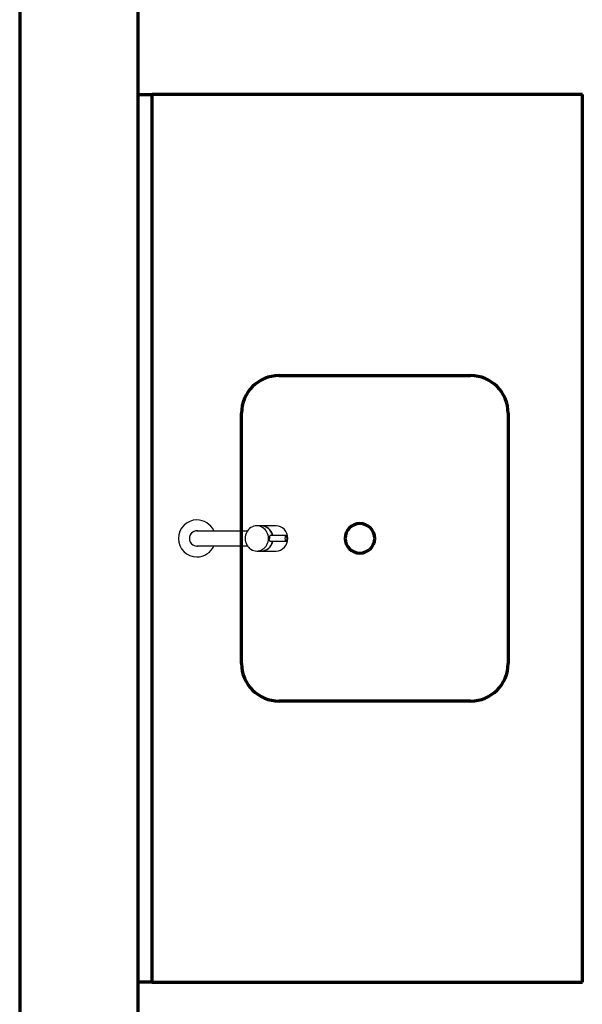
# Model space of a CAD drawing. Header units: millimetres. Extents: x -20654 to 2526, y -8238 to 977.
# Tile 53 of 219: x -10340.843 to -10340.083, y -4113.929 to -4112.598. Entities that reach past the tile are written whole.
import ezdxf

# ---------------------------------------------------------------- set-up
doc = ezdxf.new("R2010")
doc.units = ezdxf.units.MM
doc.layers.add('01 CONTORNO_dwg', color=252, linetype='Continuous')
doc.layers.add('G-IMPT', color=8, linetype='Continuous')

# ---------------------------------------------------------------- blocks, each defined once
blk = doc.blocks.new('Torneira 52_1197C - 1197clnk_3d_dwg-811481-PLANTA')
at = {"layer": 'G-IMPT'}
for p, q in [((-17, -80.8), (-17, -86.7)), ((-17, -87.1), (-17, -106.9)), ((17, -86.7), (17, -80.8)), ((17, -106.9), (17, -87.1)), ((-3.9, -99), (-3.9, -120.3)), ((3.9, -120.3), (3.9, -99))]:
    blk.add_line(p, q, dxfattribs=at)
at = {"layer": 'G-IMPT', "flags": 128}
for points in [[(0, 10.3), (-2.1, 10.1), (-4.1, 9.5), (-5.8, 8.5), (-7.4, 7.2), (-8.7, 5.6), (-9.6, 3.8), (-10.2, 1.8), (-10.3, 0)], [(-10.3, -69), (-10.3, -65.2), (-10.3, -48.2), (-10.3, -33.7), (-10.3, -32.4), (-10.3, -31.1), (-10.3, -29.8), (-10.3, -17), (-10.3, -16), (-10.3, -15), (-10.3, -6.8), (-10.3, -6.2), (-10.3, -1.8), (-10.3, -1.5), (-10.3, 0), (-10.3, 0), (-10.3, 0)], [(10.3, 0), (10.3, 0.3), (10.1, 2.2), (9.4, 4.2), (8.4, 6), (7.1, 7.5), (5.5, 8.8), (3.8, 9.6), (1.5, 10.2), (0, 10.3)], [(10.3, 0), (10.3, 0), (10.3, -0.1), (10.3, -0.2), (10.3, -0.3), (10.3, -0.4), (10.3, -0.6), (10.3, -0.8), (10.3, -1.1), (10.3, -1.4), (10.3, -1.7), (10.3, -2), (10.3, -6.9), (10.3, -7.6), (10.3, -15.4), (10.3, -16.4), (10.3, -17.4), (10.3, -18.4), (10.3, -19.5), (10.3, -20.6), (10.3, -21.7), (10.3, -31.8), (10.3, -33.2), (10.3, -34.5), (10.3, -35.8), (10.3, -37.2), (10.3, -38.6), (10.3, -40), (10.3, -41.4), (10.3, -42.8), (10.3, -44.3), (10.3, -62.1), (10.3, -63.6), (10.3, -65.1), (10.3, -66.6), (10.3, -68.1), (10.3, -69)]]:
    blk.add_lwpolyline(points, dxfattribs=at)
at = {"layer": 'G-IMPT'}
for radius, start, end in [(25, 0, 180), (25, 180, 245.3696), (10.3, 90, 180), (10.3, 180, 183.2482), (10.3, 120, 124.7345), (10.3, 111.7685, 115.8886), (10.3, 83.6496, 99.1291), (10.3, 360, 90), (10.3, 354.6816, 0), (25, 295.0785, 0)]:
    blk.add_arc((0, 0), radius, start, end, dxfattribs=at)
for centre, major_axis, ratio, start_param, end_param in [((0, -80.8), (17, 0), 0.927347, 1.570796, 4.712389), ((0, -80.8), (-17, 0), 0.927347, 1.570796, 4.712389), ((0, -86.7), (17, 0), 0.927347, 3.141593, 4.457832), ((0, -87.1), (17, 0), 0.927347, 3.141593, 4.45775), ((0, -86.7), (-17, 0), 0.927347, 1.825342, 3.141593), ((0, -87.1), (17, 0), 0.927347, 4.967017, 6.283185), ((0, -106.9), (17, 0), 0.927347, 3.141593, 4.712389), ((0, -120.3), (3.95, 0), 0.374204, 1.570796, 4.712389), ((0, -106.9), (-17, 0), 0.927347, 1.570796, 3.141593), ((0, -120.3), (3.95, 0), 0.374204, 4.712389, 7.853982)]:
    blk.add_ellipse(centre, major_axis=major_axis, ratio=ratio, start_param=start_param, end_param=end_param, dxfattribs=at)
for points, knots in [([(-3.9, -99.3), (-3.9, -99.2), (-4, -99), (-3.9, -98.8), (-3.8, -98.6), (-3.5, -98.4), (-3, -98.2), (-2.4, -98.1), (-1.4, -98), (-0.6, -98), (0, -98)], [0.4444444, 0.4444444, 0.4444444, 0.4444444, 0.5138889, 0.5486111, 0.5833333, 0.6527778, 0.7222222, 0.7916667, 0.8611111, 1, 1, 1, 1]), ([(3.9, -99.3), (4, -99.1), (4, -98.8), (3.7, -98.5), (3.5, -98.4), (3.2, -98.3), (3, -98.2), (2.8, -98.2), (2.5, -98.1), (2.3, -98.1), (1.9, -98), (1.2, -98), (0.5, -98), (0, -98)], [0.4444444, 0.4444444, 0.4444444, 0.4444444, 0.5555556, 0.6111111, 0.6666667, 0.6944444, 0.7222222, 0.75, 0.7777778, 0.8055556, 0.8333333, 0.8888889, 1, 1, 1, 1])]:
    blk.add_open_spline(points, degree=3, knots=knots, dxfattribs=at)
blk = doc.blocks.new('Torneira 52_1197C - Torneira 52_1197C-809035-PLANTA')
blk.add_blockref('Torneira 52_1197C - 1197clnk_3d_dwg-811481-PLANTA', (-0.1, 0.6))
blk = doc.blocks.new('terreo')
at = {"layer": '01 CONTORNO_dwg', "lineweight": 70}
for p, q in [((-16937.2, -105.1), (-16937.2, -8945.1)), ((-16777.2, -5225.1), (-16777.2, -2425.1)), ((-16777.2, -3225.1), (-16758.2, -3225.1)), ((-16177.2, -3225.1), (-16758.2, -3225.1)), ((-16758.2, -4425.1), (-16758.2, -3225.1)), ((-16177.2, -4425.1), (-16177.2, -3225.1)), ((-16586.8, -3605.1), (-16328.2, -3605.1)), ((-16637.6, -3994.3), (-16637.6, -3655.9)), ((-16277.4, -3655.9), (-16277.4, -3994.3)), ((-16328.2, -4045.1), (-16586.8, -4045.1)), ((-16758.2, -4425.1), (-16777.2, -4425.1)), ((-16758.2, -4425.1), (-16177.2, -4425.1))]:
    blk.add_line(p, q, dxfattribs=at)
for centre, radius, start, end in [((-16586.8, -3655.9), 50.8, 90, 180), ((-16328.2, -3655.9), 50.8, 0, 90), ((-16477.7, -3825.1), 20, 90, 270), ((-16477.7, -3825.1), 20, 270, 90), ((-16586.8, -3994.3), 50.8, 180, 270), ((-16328.2, -3994.3), 50.8, 270, 0)]:
    blk.add_arc(centre, radius, start, end, dxfattribs=at)
at = {"layer": '01 CONTORNO_dwg', "lineweight": 70, "rotation": 90}
blk.add_blockref('Torneira 52_1197C - Torneira 52_1197C-809035-PLANTA', (-16697.2, -3825.1), dxfattribs=at)

msp = doc.modelspace()

# ---------------------------------------------------------------- block references
at = {"layer": '01 CONTORNO_dwg', "xscale": 0.001, "yscale": 0.001, "zscale": 0.001}
msp.add_blockref('terreo', (-10323.9053, -4109.4742), dxfattribs=at)

doc.saveas('drawing.dxf')
